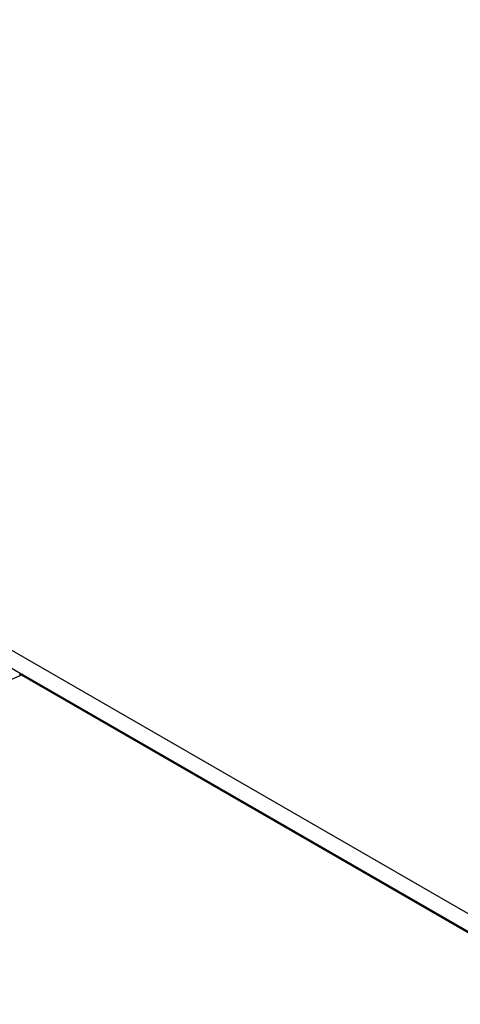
# Model space of a CAD drawing. Header units: inches. Extents: x 0 to 117, y 0 to 83.
# Tile 54 of 83: x 95.36 to 96.91, y 31.91 to 35.37. Entities that reach past the tile are written whole.
import ezdxf

# ---------------------------------------------------------------- set-up
doc = ezdxf.new("R2010")
doc.units = ezdxf.units.IN
doc.header["$LTSCALE"] = 6.431102
doc.header["$MEASUREMENT"] = 0
doc.layers.get('0').update_dxf_attribs({"linetype": 'CONTINUOUS'})

msp = doc.modelspace()

# ---------------------------------------------------------------- linework, layer by layer
at = {"color": 7, "linetype": 'CONTINUOUS'}
for p, q in [((104.3516, 27.9444), (91.4842, 35.3733)), ((95.366, 33.0681), (95.2963, 33.1084)), ((95.3597, 33.0644), (95.3642, 33.0664)), ((95.3642, 33.0664), (104.3243, 27.8934)), ((95.3708, 33.0665), (104.3309, 27.8935))]:
    msp.add_line(p, q, dxfattribs=at)
for points in [[(95.369, 33.0674), (95.3681, 33.0677), (95.3671, 33.0679), (95.3662, 33.0681), (95.3652, 33.0682), (95.3642, 33.0682), (95.3632, 33.0682), (95.3622, 33.0681), (95.3612, 33.0679), (95.3602, 33.0677), (95.3592, 33.0673), (95.3585, 33.067)], [(95.3708, 33.0665), (95.3707, 33.0666), (95.3698, 33.067), (95.369, 33.0674)]]:
    msp.add_lwpolyline(points, dxfattribs=at)
for points, knots in [([(93.5342, 32.0098), (93.8292, 32.22), (94.4205, 32.6035), (95.0475, 32.9262), (95.3597, 33.0644)], [0, 0, 0, 0, 0.514774, 1, 1, 1, 1]), ([(95.3585, 33.067), (95.3589, 33.0672), (95.3608, 33.0678), (95.3629, 33.0671), (95.3642, 33.0664)], [0, 0, 0, 0, 0.231201, 1, 1, 1, 1]), ([(95.3642, 33.0664), (95.3648, 33.0666), (95.3669, 33.0674), (95.3694, 33.0673), (95.3708, 33.0665)], [0, 0, 0, 0, 0.286947, 1, 1, 1, 1])]:
    msp.add_open_spline(points, degree=3, knots=knots, dxfattribs=at)

doc.saveas('drawing.dxf')
